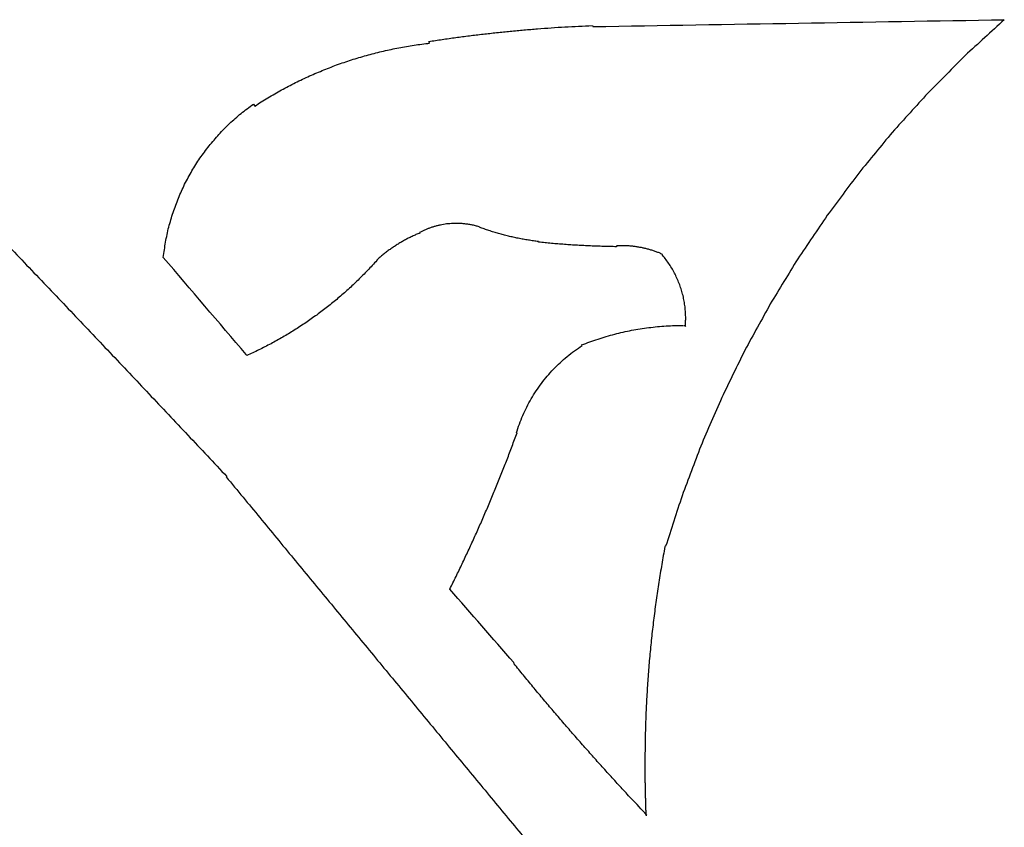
# Model space of a CAD drawing. Header units: inches. Extents: x 0 to 34, y 0 to 22.
# Tile 80 of 89: x 24.7226 to 24.8024, y 16.0562 to 16.1217. Entities that reach past the tile are written whole.
import ezdxf

# ---------------------------------------------------------------- set-up
doc = ezdxf.new("R2010")
doc.units = ezdxf.units.IN
doc.header["$LTSCALE"] = 1.87
doc.header["$MEASUREMENT"] = 0
doc.layers.add('03___PRT_ALL_CURVES', color=7, linetype='CONTINUOUS')

msp = doc.modelspace()

# ---------------------------------------------------------------- linework, layer by layer
at = {"layer": '03___PRT_ALL_CURVES', "color": 40, "linetype": 'CONTINUOUS'}
for points in [[(24.769076, 16.121106, 0.5305), (24.780189, 16.121291, 0.5305), (24.791302, 16.121476, 0.5305), (24.802416, 16.121661, 0.5305)], [(24.802416, 16.121661, 0.5305), (24.801356, 16.120693, 0.5305), (24.800296, 16.119724, 0.5305), (24.799236, 16.118755, 0.5305)], [(24.762366, 16.120731, 0.5305), (24.762736, 16.120766, 0.5305), (24.763106, 16.1208, 0.5305), (24.763476, 16.120834, 0.5305)], [(24.763476, 16.120834, 0.5305), (24.763846, 16.120865, 0.5305), (24.764216, 16.120896, 0.5305), (24.764586, 16.120926, 0.5305)], [(24.764586, 16.120926, 0.5305), (24.764952, 16.120953, 0.5305), (24.765319, 16.12098, 0.5305), (24.765686, 16.121007, 0.5305)], [(24.765686, 16.121007, 0.5305), (24.766056, 16.121031, 0.5305), (24.766426, 16.121055, 0.5305), (24.766796, 16.121078, 0.5305)], [(24.766796, 16.121078, 0.5305), (24.767166, 16.121098, 0.5305), (24.767536, 16.121118, 0.5305), (24.767906, 16.121138, 0.5305)], [(24.767906, 16.121138, 0.5305), (24.768279, 16.121155, 0.5305), (24.768652, 16.121172, 0.5305), (24.769026, 16.121188, 0.5305)], [(24.769026, 16.121188, 0.5305), (24.769042, 16.121161, 0.5305), (24.769059, 16.121134, 0.5305), (24.769076, 16.121106, 0.5305)], [(24.755756, 16.119899, 0.5305), (24.756122, 16.119954, 0.5305), (24.756489, 16.120009, 0.5305), (24.756856, 16.120063, 0.5305)], [(24.756856, 16.120063, 0.5305), (24.757222, 16.120115, 0.5305), (24.757589, 16.120166, 0.5305), (24.757956, 16.120217, 0.5305)], [(24.757956, 16.120217, 0.5305), (24.758322, 16.120265, 0.5305), (24.758689, 16.120313, 0.5305), (24.759056, 16.120361, 0.5305)], [(24.759056, 16.120361, 0.5305), (24.759426, 16.120406, 0.5305), (24.759796, 16.120451, 0.5305), (24.760166, 16.120495, 0.5305)], [(24.760166, 16.120495, 0.5305), (24.760532, 16.120536, 0.5305), (24.760899, 16.120577, 0.5305), (24.761266, 16.120618, 0.5305)], [(24.761266, 16.120618, 0.5305), (24.761632, 16.120656, 0.5305), (24.761999, 16.120694, 0.5305), (24.762366, 16.120731, 0.5305)], [(24.752096, 16.119124, 0.5305), (24.752509, 16.119212, 0.5305), (24.752922, 16.119299, 0.5305), (24.753336, 16.119386, 0.5305)], [(24.753336, 16.119386, 0.5305), (24.753749, 16.119457, 0.5305), (24.754162, 16.119528, 0.5305), (24.754576, 16.119599, 0.5305)], [(24.754576, 16.119599, 0.5305), (24.754996, 16.119654, 0.5305), (24.755416, 16.119709, 0.5305), (24.755836, 16.119763, 0.5305)], [(24.755836, 16.119763, 0.5305), (24.755809, 16.119809, 0.5305), (24.755782, 16.119854, 0.5305), (24.755756, 16.119899, 0.5305)], [(24.748446, 16.118052, 0.5305), (24.748846, 16.118187, 0.5305), (24.749246, 16.118322, 0.5305), (24.749646, 16.118457, 0.5305)], [(24.749646, 16.118457, 0.5305), (24.750052, 16.118576, 0.5305), (24.750459, 16.118695, 0.5305), (24.750866, 16.118814, 0.5305)], [(24.750866, 16.118814, 0.5305), (24.751276, 16.118918, 0.5305), (24.751686, 16.119021, 0.5305), (24.752096, 16.119124, 0.5305)], [(24.799236, 16.118755, 0.5305), (24.798229, 16.117741, 0.5305), (24.797222, 16.116726, 0.5305), (24.796216, 16.115711, 0.5305)], [(24.747266, 16.117601, 0.5305), (24.747659, 16.117752, 0.5305), (24.748052, 16.117902, 0.5305), (24.748446, 16.118052, 0.5305)], [(24.744956, 16.11656, 0.5305), (24.745339, 16.116741, 0.5305), (24.745722, 16.116922, 0.5305), (24.746106, 16.117103, 0.5305)], [(24.746106, 16.117103, 0.5305), (24.746492, 16.117269, 0.5305), (24.746879, 16.117435, 0.5305), (24.747266, 16.117601, 0.5305)], [(24.743826, 16.115972, 0.5305), (24.744202, 16.116168, 0.5305), (24.744579, 16.116364, 0.5305), (24.744956, 16.11656, 0.5305)], [(24.741656, 16.114663, 0.5305), (24.742012, 16.114889, 0.5305), (24.742369, 16.115114, 0.5305), (24.742726, 16.115339, 0.5305)], [(24.742726, 16.115339, 0.5305), (24.743092, 16.11555, 0.5305), (24.743459, 16.115761, 0.5305), (24.743826, 16.115972, 0.5305)], [(24.796216, 16.115711, 0.5305), (24.795256, 16.114653, 0.5305), (24.794296, 16.113594, 0.5305), (24.793336, 16.112535, 0.5305)], [(24.740546, 16.114071, 0.5305), (24.740879, 16.114323, 0.5305), (24.741212, 16.114575, 0.5305), (24.741546, 16.114826, 0.5305)], [(24.741546, 16.114826, 0.5305), (24.741582, 16.114772, 0.5305), (24.741619, 16.114718, 0.5305), (24.741656, 16.114663, 0.5305)], [(24.739616, 16.113251, 0.5305), (24.739926, 16.113525, 0.5305), (24.740236, 16.113798, 0.5305), (24.740546, 16.114071, 0.5305)], [(24.738756, 16.11237, 0.5305), (24.739042, 16.112664, 0.5305), (24.739329, 16.112958, 0.5305), (24.739616, 16.113251, 0.5305)], [(24.737956, 16.111434, 0.5305), (24.738222, 16.111746, 0.5305), (24.738489, 16.112058, 0.5305), (24.738756, 16.11237, 0.5305)], [(24.793336, 16.112535, 0.5305), (24.792429, 16.111435, 0.5305), (24.791522, 16.110334, 0.5305), (24.790616, 16.109233, 0.5305)], [(24.737216, 16.110445, 0.5305), (24.737462, 16.110775, 0.5305), (24.737709, 16.111105, 0.5305), (24.737956, 16.111434, 0.5305)], [(24.736566, 16.109408, 0.5305), (24.736782, 16.109754, 0.5305), (24.736999, 16.1101, 0.5305), (24.737216, 16.110445, 0.5305)], [(24.735976, 16.108327, 0.5305), (24.736172, 16.108688, 0.5305), (24.736369, 16.109048, 0.5305), (24.736566, 16.109408, 0.5305)], [(24.790616, 16.109233, 0.5305), (24.789766, 16.108093, 0.5305), (24.788916, 16.106952, 0.5305), (24.788066, 16.105811, 0.5305)], [(24.735466, 16.107205, 0.5305), (24.735636, 16.107579, 0.5305), (24.735806, 16.107953, 0.5305), (24.735976, 16.108327, 0.5305)], [(24.735036, 16.106048, 0.5305), (24.735179, 16.106434, 0.5305), (24.735322, 16.10682, 0.5305), (24.735466, 16.107205, 0.5305)], [(24.734686, 16.104859, 0.5305), (24.734802, 16.105256, 0.5305), (24.734919, 16.105652, 0.5305), (24.735036, 16.106048, 0.5305)], [(24.788066, 16.105811, 0.5305), (24.787266, 16.104632, 0.5305), (24.786466, 16.103453, 0.5305), (24.785666, 16.102274, 0.5305)], [(24.756206, 16.104898, 0.5305), (24.756122, 16.104872, 0.5305), (24.756039, 16.104846, 0.5305), (24.755956, 16.10482, 0.5305)], [(24.756456, 16.104965, 0.5305), (24.756372, 16.104943, 0.5305), (24.756289, 16.104921, 0.5305), (24.756206, 16.104898, 0.5305)], [(24.756706, 16.105023, 0.5305), (24.756622, 16.105004, 0.5305), (24.756539, 16.104985, 0.5305), (24.756456, 16.104965, 0.5305)], [(24.756956, 16.105071, 0.5305), (24.756872, 16.105055, 0.5305), (24.756789, 16.105039, 0.5305), (24.756706, 16.105023, 0.5305)], [(24.757206, 16.105108, 0.5305), (24.757122, 16.105096, 0.5305), (24.757039, 16.105084, 0.5305), (24.756956, 16.105071, 0.5305)], [(24.757466, 16.105134, 0.5305), (24.757379, 16.105126, 0.5305), (24.757292, 16.105117, 0.5305), (24.757206, 16.105108, 0.5305)], [(24.757726, 16.10515, 0.5305), (24.757639, 16.105145, 0.5305), (24.757552, 16.10514, 0.5305), (24.757466, 16.105134, 0.5305)], [(24.757986, 16.105156, 0.5305), (24.757899, 16.105154, 0.5305), (24.757812, 16.105152, 0.5305), (24.757726, 16.10515, 0.5305)], [(24.758146, 16.105154, 0.5305), (24.758092, 16.105155, 0.5305), (24.758039, 16.105156, 0.5305), (24.757986, 16.105156, 0.5305)], [(24.758306, 16.105148, 0.5305), (24.758252, 16.10515, 0.5305), (24.758199, 16.105152, 0.5305), (24.758146, 16.105154, 0.5305)], [(24.758466, 16.105138, 0.5305), (24.758412, 16.105142, 0.5305), (24.758359, 16.105145, 0.5305), (24.758306, 16.105148, 0.5305)], [(24.758616, 16.105124, 0.5305), (24.758566, 16.105129, 0.5305), (24.758516, 16.105134, 0.5305), (24.758466, 16.105138, 0.5305)], [(24.758776, 16.105107, 0.5305), (24.758722, 16.105113, 0.5305), (24.758669, 16.105119, 0.5305), (24.758616, 16.105124, 0.5305)], [(24.758926, 16.105086, 0.5305), (24.758876, 16.105093, 0.5305), (24.758826, 16.1051, 0.5305), (24.758776, 16.105107, 0.5305)], [(24.759086, 16.105061, 0.5305), (24.759032, 16.10507, 0.5305), (24.758979, 16.105078, 0.5305), (24.758926, 16.105086, 0.5305)], [(24.759236, 16.105032, 0.5305), (24.759186, 16.105042, 0.5305), (24.759136, 16.105052, 0.5305), (24.759086, 16.105061, 0.5305)], [(24.759386, 16.105, 0.5305), (24.759336, 16.105011, 0.5305), (24.759286, 16.105022, 0.5305), (24.759236, 16.105032, 0.5305)], [(24.759546, 16.104965, 0.5305), (24.759492, 16.104977, 0.5305), (24.759439, 16.104989, 0.5305), (24.759386, 16.105, 0.5305)], [(24.759696, 16.104926, 0.5305), (24.759646, 16.104939, 0.5305), (24.759596, 16.104952, 0.5305), (24.759546, 16.104965, 0.5305)], [(24.759856, 16.104883, 0.5305), (24.759802, 16.104898, 0.5305), (24.759749, 16.104912, 0.5305), (24.759696, 16.104926, 0.5305)], [(24.759876, 16.104843, 0.5305), (24.759869, 16.104857, 0.5305), (24.759862, 16.10487, 0.5305), (24.759856, 16.104883, 0.5305)], [(24.734426, 16.103642, 0.5305), (24.734512, 16.104048, 0.5305), (24.734599, 16.104454, 0.5305), (24.734686, 16.104859, 0.5305)], [(24.754416, 16.1041, 0.5305), (24.754309, 16.104049, 0.5305), (24.754202, 16.103998, 0.5305), (24.754096, 16.103947, 0.5305)], [(24.754726, 16.104245, 0.5305), (24.754622, 16.104197, 0.5305), (24.754519, 16.104149, 0.5305), (24.754416, 16.1041, 0.5305)], [(24.755056, 16.104382, 0.5305), (24.754946, 16.104337, 0.5305), (24.754836, 16.104291, 0.5305), (24.754726, 16.104245, 0.5305)], [(24.755256, 16.104527, 0.5305), (24.755179, 16.104488, 0.5305), (24.755102, 16.104449, 0.5305), (24.755026, 16.10441, 0.5305)], [(24.755026, 16.10441, 0.5305), (24.755036, 16.104401, 0.5305), (24.755046, 16.104392, 0.5305), (24.755056, 16.104382, 0.5305)], [(24.755486, 16.104634, 0.5305), (24.755409, 16.104599, 0.5305), (24.755332, 16.104563, 0.5305), (24.755256, 16.104527, 0.5305)], [(24.755716, 16.104732, 0.5305), (24.755639, 16.1047, 0.5305), (24.755562, 16.104667, 0.5305), (24.755486, 16.104634, 0.5305)], [(24.755956, 16.10482, 0.5305), (24.755876, 16.104791, 0.5305), (24.755796, 16.104762, 0.5305), (24.755716, 16.104732, 0.5305)], [(24.760266, 16.104704, 0.5305), (24.760136, 16.104751, 0.5305), (24.760006, 16.104797, 0.5305), (24.759876, 16.104843, 0.5305)], [(24.760646, 16.104573, 0.5305), (24.760519, 16.104617, 0.5305), (24.760392, 16.104661, 0.5305), (24.760266, 16.104704, 0.5305)], [(24.761036, 16.104449, 0.5305), (24.760906, 16.104491, 0.5305), (24.760776, 16.104532, 0.5305), (24.760646, 16.104573, 0.5305)], [(24.761426, 16.104333, 0.5305), (24.761296, 16.104372, 0.5305), (24.761166, 16.104411, 0.5305), (24.761036, 16.104449, 0.5305)], [(24.761816, 16.104225, 0.5305), (24.761686, 16.104261, 0.5305), (24.761556, 16.104297, 0.5305), (24.761426, 16.104333, 0.5305)], [(24.762216, 16.104125, 0.5305), (24.762082, 16.104159, 0.5305), (24.761949, 16.104192, 0.5305), (24.761816, 16.104225, 0.5305)], [(24.762616, 16.104032, 0.5305), (24.762482, 16.104063, 0.5305), (24.762349, 16.104094, 0.5305), (24.762216, 16.104125, 0.5305)], [(24.734246, 16.102401, 0.5305), (24.734306, 16.102815, 0.5305), (24.734366, 16.103229, 0.5305), (24.734426, 16.103642, 0.5305)], [(24.753196, 16.103436, 0.5305), (24.753102, 16.103374, 0.5305), (24.753009, 16.103312, 0.5305), (24.752916, 16.103249, 0.5305)], [(24.753496, 16.103615, 0.5305), (24.753396, 16.103556, 0.5305), (24.753296, 16.103496, 0.5305), (24.753196, 16.103436, 0.5305)], [(24.753796, 16.103785, 0.5305), (24.753696, 16.103729, 0.5305), (24.753596, 16.103672, 0.5305), (24.753496, 16.103615, 0.5305)], [(24.754096, 16.103947, 0.5305), (24.753996, 16.103893, 0.5305), (24.753896, 16.103839, 0.5305), (24.753796, 16.103785, 0.5305)], [(24.763016, 16.103947, 0.5305), (24.762882, 16.103976, 0.5305), (24.762749, 16.104004, 0.5305), (24.762616, 16.104032, 0.5305)], [(24.763426, 16.103871, 0.5305), (24.763289, 16.103897, 0.5305), (24.763152, 16.103922, 0.5305), (24.763016, 16.103947, 0.5305)], [(24.763836, 16.103802, 0.5305), (24.763699, 16.103825, 0.5305), (24.763562, 16.103848, 0.5305), (24.763426, 16.103871, 0.5305)], [(24.764246, 16.103742, 0.5305), (24.764109, 16.103762, 0.5305), (24.763972, 16.103782, 0.5305), (24.763836, 16.103802, 0.5305)], [(24.764656, 16.10369, 0.5305), (24.764519, 16.103708, 0.5305), (24.764382, 16.103725, 0.5305), (24.764246, 16.103742, 0.5305)], [(24.764656, 16.103636, 0.5305), (24.764656, 16.103654, 0.5305), (24.764656, 16.103672, 0.5305), (24.764656, 16.10369, 0.5305)], [(24.765186, 16.103584, 0.5305), (24.765009, 16.103602, 0.5305), (24.764832, 16.103619, 0.5305), (24.764656, 16.103636, 0.5305)], [(24.765706, 16.103536, 0.5305), (24.765532, 16.103552, 0.5305), (24.765359, 16.103568, 0.5305), (24.765186, 16.103584, 0.5305)], [(24.766236, 16.103491, 0.5305), (24.766059, 16.103506, 0.5305), (24.765882, 16.103521, 0.5305), (24.765706, 16.103536, 0.5305)], [(24.766766, 16.103451, 0.5305), (24.766589, 16.103465, 0.5305), (24.766412, 16.103478, 0.5305), (24.766236, 16.103491, 0.5305)], [(24.767286, 16.103414, 0.5305), (24.767112, 16.103427, 0.5305), (24.766939, 16.103439, 0.5305), (24.766766, 16.103451, 0.5305)], [(24.767816, 16.103382, 0.5305), (24.767639, 16.103393, 0.5305), (24.767462, 16.103404, 0.5305), (24.767286, 16.103414, 0.5305)], [(24.768336, 16.103353, 0.5305), (24.768162, 16.103363, 0.5305), (24.767989, 16.103373, 0.5305), (24.767816, 16.103382, 0.5305)], [(24.768866, 16.103329, 0.5305), (24.768689, 16.103337, 0.5305), (24.768512, 16.103345, 0.5305), (24.768336, 16.103353, 0.5305)], [(24.769396, 16.103308, 0.5305), (24.769219, 16.103315, 0.5305), (24.769042, 16.103322, 0.5305), (24.768866, 16.103329, 0.5305)], [(24.769916, 16.103291, 0.5305), (24.769742, 16.103297, 0.5305), (24.769569, 16.103303, 0.5305), (24.769396, 16.103308, 0.5305)], [(24.770446, 16.103278, 0.5305), (24.770269, 16.103283, 0.5305), (24.770092, 16.103287, 0.5305), (24.769916, 16.103291, 0.5305)], [(24.770976, 16.103269, 0.5305), (24.770799, 16.103272, 0.5305), (24.770622, 16.103275, 0.5305), (24.770446, 16.103278, 0.5305)], [(24.771006, 16.103351, 0.5305), (24.770996, 16.103324, 0.5305), (24.770986, 16.103297, 0.5305), (24.770976, 16.103269, 0.5305)], [(24.771026, 16.103351, 0.5305), (24.771019, 16.103351, 0.5305), (24.771012, 16.103351, 0.5305), (24.771006, 16.103351, 0.5305)], [(24.771056, 16.103351, 0.5305), (24.771046, 16.103351, 0.5305), (24.771036, 16.103351, 0.5305), (24.771026, 16.103351, 0.5305)], [(24.771086, 16.103351, 0.5305), (24.771076, 16.103351, 0.5305), (24.771066, 16.103351, 0.5305), (24.771056, 16.103351, 0.5305)], [(24.771116, 16.103351, 0.5305), (24.771106, 16.103351, 0.5305), (24.771096, 16.103351, 0.5305), (24.771086, 16.103351, 0.5305)], [(24.771146, 16.103351, 0.5305), (24.771136, 16.103351, 0.5305), (24.771126, 16.103351, 0.5305), (24.771116, 16.103351, 0.5305)], [(24.771176, 16.103351, 0.5305), (24.771166, 16.103351, 0.5305), (24.771156, 16.103351, 0.5305), (24.771146, 16.103351, 0.5305)], [(24.771206, 16.103351, 0.5305), (24.771196, 16.103351, 0.5305), (24.771186, 16.103351, 0.5305), (24.771176, 16.103351, 0.5305)], [(24.771236, 16.103351, 0.5305), (24.771226, 16.103351, 0.5305), (24.771216, 16.103351, 0.5305), (24.771206, 16.103351, 0.5305)], [(24.771266, 16.103351, 0.5305), (24.771256, 16.103351, 0.5305), (24.771246, 16.103351, 0.5305), (24.771236, 16.103351, 0.5305)], [(24.771296, 16.103351, 0.5305), (24.771286, 16.103351, 0.5305), (24.771276, 16.103351, 0.5305), (24.771266, 16.103351, 0.5305)], [(24.771326, 16.103351, 0.5305), (24.771316, 16.103351, 0.5305), (24.771306, 16.103351, 0.5305), (24.771296, 16.103351, 0.5305)], [(24.771356, 16.103351, 0.5305), (24.771346, 16.103351, 0.5305), (24.771336, 16.103351, 0.5305), (24.771326, 16.103351, 0.5305)], [(24.771646, 16.103347, 0.5305), (24.771549, 16.103349, 0.5305), (24.771452, 16.10335, 0.5305), (24.771356, 16.103351, 0.5305)], [(24.771936, 16.103332, 0.5305), (24.771839, 16.103337, 0.5305), (24.771742, 16.103342, 0.5305), (24.771646, 16.103347, 0.5305)], [(24.772226, 16.103308, 0.5305), (24.772129, 16.103316, 0.5305), (24.772032, 16.103324, 0.5305), (24.771936, 16.103332, 0.5305)], [(24.772506, 16.103274, 0.5305), (24.772412, 16.103286, 0.5305), (24.772319, 16.103297, 0.5305), (24.772226, 16.103308, 0.5305)], [(24.772796, 16.10323, 0.5305), (24.772699, 16.103245, 0.5305), (24.772602, 16.10326, 0.5305), (24.772506, 16.103274, 0.5305)], [(24.721976, 16.103032, 0.5305), (24.722506, 16.102478, 0.5305), (24.723036, 16.101923, 0.5305), (24.723566, 16.101368, 0.5305)], [(24.752076, 16.102636, 0.5305), (24.751989, 16.102563, 0.5305), (24.751902, 16.102489, 0.5305), (24.751816, 16.102415, 0.5305)], [(24.752346, 16.102849, 0.5305), (24.752256, 16.102778, 0.5305), (24.752166, 16.102707, 0.5305), (24.752076, 16.102636, 0.5305)], [(24.752626, 16.103053, 0.5305), (24.752532, 16.102985, 0.5305), (24.752439, 16.102917, 0.5305), (24.752346, 16.102849, 0.5305)], [(24.752916, 16.103249, 0.5305), (24.752819, 16.103184, 0.5305), (24.752722, 16.103119, 0.5305), (24.752626, 16.103053, 0.5305)], [(24.773076, 16.103177, 0.5305), (24.772982, 16.103195, 0.5305), (24.772889, 16.103213, 0.5305), (24.772796, 16.10323, 0.5305)], [(24.773356, 16.103113, 0.5305), (24.773262, 16.103135, 0.5305), (24.773169, 16.103156, 0.5305), (24.773076, 16.103177, 0.5305)], [(24.773636, 16.10304, 0.5305), (24.773542, 16.103065, 0.5305), (24.773449, 16.103089, 0.5305), (24.773356, 16.103113, 0.5305)], [(24.773916, 16.102956, 0.5305), (24.773822, 16.102984, 0.5305), (24.773729, 16.103012, 0.5305), (24.773636, 16.10304, 0.5305)], [(24.774186, 16.102863, 0.5305), (24.774096, 16.102894, 0.5305), (24.774006, 16.102925, 0.5305), (24.773916, 16.102956, 0.5305)], [(24.774456, 16.10276, 0.5305), (24.774366, 16.102795, 0.5305), (24.774276, 16.102829, 0.5305), (24.774186, 16.102863, 0.5305)], [(24.774716, 16.102646, 0.5305), (24.774629, 16.102684, 0.5305), (24.774542, 16.102722, 0.5305), (24.774456, 16.10276, 0.5305)], [(24.774716, 16.102578, 0.5305), (24.774716, 16.102601, 0.5305), (24.774716, 16.102624, 0.5305), (24.774716, 16.102646, 0.5305)], [(24.775006, 16.102214, 0.5305), (24.774909, 16.102336, 0.5305), (24.774812, 16.102457, 0.5305), (24.774716, 16.102578, 0.5305)], [(24.740976, 16.094521, 0.5305), (24.738732, 16.097148, 0.5305), (24.736489, 16.099775, 0.5305), (24.734246, 16.102401, 0.5305)], [(24.751556, 16.102157, 0.5305), (24.751306, 16.101887, 0.5305), (24.751056, 16.101617, 0.5305), (24.750806, 16.101347, 0.5305)], [(24.751816, 16.102415, 0.5305), (24.751729, 16.102339, 0.5305), (24.751642, 16.102262, 0.5305), (24.751556, 16.102185, 0.5305)], [(24.751556, 16.102185, 0.5305), (24.751556, 16.102176, 0.5305), (24.751556, 16.102167, 0.5305), (24.751556, 16.102157, 0.5305)], [(24.775276, 16.101835, 0.5305), (24.775186, 16.101962, 0.5305), (24.775096, 16.102088, 0.5305), (24.775006, 16.102214, 0.5305)], [(24.775516, 16.101441, 0.5305), (24.775436, 16.101573, 0.5305), (24.775356, 16.101704, 0.5305), (24.775276, 16.101835, 0.5305)], [(24.785666, 16.102274, 0.5305), (24.784926, 16.10106, 0.5305), (24.784186, 16.099845, 0.5305), (24.783446, 16.09863, 0.5305)], [(24.723566, 16.101368, 0.5305), (24.724096, 16.100813, 0.5305), (24.724626, 16.100258, 0.5305), (24.725156, 16.099703, 0.5305)], [(24.750806, 16.101347, 0.5305), (24.750549, 16.101087, 0.5305), (24.750292, 16.100826, 0.5305), (24.750036, 16.100565, 0.5305)], [(24.775736, 16.101035, 0.5305), (24.775662, 16.101171, 0.5305), (24.775589, 16.101306, 0.5305), (24.775516, 16.101441, 0.5305)], [(24.775926, 16.100618, 0.5305), (24.775862, 16.100757, 0.5305), (24.775799, 16.100896, 0.5305), (24.775736, 16.101035, 0.5305)], [(24.750036, 16.100565, 0.5305), (24.749769, 16.100315, 0.5305), (24.749502, 16.100064, 0.5305), (24.749236, 16.099813, 0.5305)], [(24.776106, 16.100189, 0.5305), (24.776046, 16.100332, 0.5305), (24.775986, 16.100475, 0.5305), (24.775926, 16.100618, 0.5305)], [(24.776246, 16.099752, 0.5305), (24.776199, 16.099898, 0.5305), (24.776152, 16.100044, 0.5305), (24.776106, 16.100189, 0.5305)], [(24.725156, 16.099703, 0.5305), (24.725686, 16.099147, 0.5305), (24.726216, 16.098591, 0.5305), (24.726746, 16.098035, 0.5305)], [(24.749236, 16.099813, 0.5305), (24.748959, 16.099572, 0.5305), (24.748682, 16.099331, 0.5305), (24.748406, 16.099089, 0.5305)], [(24.776376, 16.099306, 0.5305), (24.776332, 16.099455, 0.5305), (24.776289, 16.099604, 0.5305), (24.776246, 16.099752, 0.5305)], [(24.776466, 16.098853, 0.5305), (24.776436, 16.099004, 0.5305), (24.776406, 16.099155, 0.5305), (24.776376, 16.099306, 0.5305)], [(24.748406, 16.099089, 0.5305), (24.748122, 16.098858, 0.5305), (24.747839, 16.098627, 0.5305), (24.747556, 16.098396, 0.5305)], [(24.776536, 16.098395, 0.5305), (24.776512, 16.098548, 0.5305), (24.776489, 16.098701, 0.5305), (24.776466, 16.098853, 0.5305)], [(24.783446, 16.09863, 0.5305), (24.782759, 16.097381, 0.5305), (24.782072, 16.096132, 0.5305), (24.781386, 16.094883, 0.5305)], [(24.726746, 16.098035, 0.5305), (24.727272, 16.097479, 0.5305), (24.727799, 16.096923, 0.5305), (24.728326, 16.096367, 0.5305)], [(24.746686, 16.097734, 0.5305), (24.746386, 16.097524, 0.5305), (24.746086, 16.097314, 0.5305), (24.745786, 16.097103, 0.5305)], [(24.747556, 16.098396, 0.5305), (24.747266, 16.098176, 0.5305), (24.746976, 16.097955, 0.5305), (24.746686, 16.097734, 0.5305)], [(24.776576, 16.097932, 0.5305), (24.776562, 16.098087, 0.5305), (24.776549, 16.098241, 0.5305), (24.776536, 16.098395, 0.5305)], [(24.776596, 16.097465, 0.5305), (24.776589, 16.097621, 0.5305), (24.776582, 16.097777, 0.5305), (24.776576, 16.097932, 0.5305)], [(24.745786, 16.097103, 0.5305), (24.745479, 16.096904, 0.5305), (24.745172, 16.096704, 0.5305), (24.744866, 16.096504, 0.5305)], [(24.774996, 16.09685, 0.5305), (24.775229, 16.096861, 0.5305), (24.775462, 16.096872, 0.5305), (24.775696, 16.096883, 0.5305)], [(24.775696, 16.096883, 0.5305), (24.775932, 16.096887, 0.5305), (24.776169, 16.096891, 0.5305), (24.776406, 16.096894, 0.5305)], [(24.776466, 16.096894, 0.5305), (24.776472, 16.096894, 0.5305), (24.776479, 16.096894, 0.5305), (24.776486, 16.096894, 0.5305)], [(24.776506, 16.096894, 0.5305), (24.776512, 16.096894, 0.5305), (24.776519, 16.096894, 0.5305), (24.776526, 16.096894, 0.5305)], [(24.776536, 16.096894, 0.5305), (24.776546, 16.096868, 0.5305), (24.776556, 16.096841, 0.5305), (24.776566, 16.096814, 0.5305)], [(24.776566, 16.096871, 0.5305), (24.776569, 16.09689, 0.5305), (24.776572, 16.096909, 0.5305), (24.776576, 16.096927, 0.5305)], [(24.776576, 16.096982, 0.5305), (24.776579, 16.097001, 0.5305), (24.776582, 16.097019, 0.5305), (24.776586, 16.097037, 0.5305)], [(24.776576, 16.096927, 0.5305), (24.776576, 16.096946, 0.5305), (24.776576, 16.096964, 0.5305), (24.776576, 16.096982, 0.5305)], [(24.776586, 16.097304, 0.5305), (24.776589, 16.097322, 0.5305), (24.776592, 16.09734, 0.5305), (24.776596, 16.097357, 0.5305)], [(24.776586, 16.097251, 0.5305), (24.776586, 16.097269, 0.5305), (24.776586, 16.097287, 0.5305), (24.776586, 16.097304, 0.5305)], [(24.776586, 16.097198, 0.5305), (24.776586, 16.097216, 0.5305), (24.776586, 16.097234, 0.5305), (24.776586, 16.097251, 0.5305)], [(24.776586, 16.097144, 0.5305), (24.776586, 16.097162, 0.5305), (24.776586, 16.09718, 0.5305), (24.776586, 16.097198, 0.5305)], [(24.776586, 16.097091, 0.5305), (24.776586, 16.097109, 0.5305), (24.776586, 16.097127, 0.5305), (24.776586, 16.097144, 0.5305)], [(24.776586, 16.097037, 0.5305), (24.776586, 16.097055, 0.5305), (24.776586, 16.097073, 0.5305), (24.776586, 16.097091, 0.5305)], [(24.776596, 16.097411, 0.5305), (24.776596, 16.097429, 0.5305), (24.776596, 16.097447, 0.5305), (24.776596, 16.097465, 0.5305)], [(24.776596, 16.097357, 0.5305), (24.776596, 16.097375, 0.5305), (24.776596, 16.097393, 0.5305), (24.776596, 16.097411, 0.5305)], [(24.728326, 16.096367, 0.5305), (24.728856, 16.09581, 0.5305), (24.729386, 16.095253, 0.5305), (24.729916, 16.094696, 0.5305)], [(24.744866, 16.096504, 0.5305), (24.744556, 16.096316, 0.5305), (24.744246, 16.096127, 0.5305), (24.743936, 16.095938, 0.5305)], [(24.770156, 16.095997, 0.5305), (24.770382, 16.09606, 0.5305), (24.770609, 16.096122, 0.5305), (24.770836, 16.096184, 0.5305)], [(24.770836, 16.096184, 0.5305), (24.771062, 16.096239, 0.5305), (24.771289, 16.096294, 0.5305), (24.771516, 16.096349, 0.5305)], [(24.771516, 16.096349, 0.5305), (24.771746, 16.096397, 0.5305), (24.771976, 16.096445, 0.5305), (24.772206, 16.096493, 0.5305)], [(24.772206, 16.096493, 0.5305), (24.772436, 16.096534, 0.5305), (24.772666, 16.096575, 0.5305), (24.772896, 16.096615, 0.5305)], [(24.772896, 16.096615, 0.5305), (24.773129, 16.096649, 0.5305), (24.773362, 16.096682, 0.5305), (24.773596, 16.096715, 0.5305)], [(24.773596, 16.096715, 0.5305), (24.773829, 16.096742, 0.5305), (24.774062, 16.096768, 0.5305), (24.774296, 16.096794, 0.5305)], [(24.774296, 16.096794, 0.5305), (24.774529, 16.096813, 0.5305), (24.774762, 16.096832, 0.5305), (24.774996, 16.09685, 0.5305)], [(24.776566, 16.096814, 0.5305), (24.776566, 16.096833, 0.5305), (24.776566, 16.096852, 0.5305), (24.776566, 16.096871, 0.5305)], [(24.742976, 16.095405, 0.5305), (24.742649, 16.095239, 0.5305), (24.742322, 16.095072, 0.5305), (24.741996, 16.094905, 0.5305)], [(24.743936, 16.095938, 0.5305), (24.743616, 16.095761, 0.5305), (24.743296, 16.095583, 0.5305), (24.742976, 16.095405, 0.5305)], [(24.768156, 16.095308, 0.5305), (24.768376, 16.095392, 0.5305), (24.768596, 16.095476, 0.5305), (24.768816, 16.095559, 0.5305)], [(24.768206, 16.095268, 0.5305), (24.768189, 16.095282, 0.5305), (24.768172, 16.095295, 0.5305), (24.768156, 16.095308, 0.5305)], [(24.768816, 16.095559, 0.5305), (24.769039, 16.095636, 0.5305), (24.769262, 16.095713, 0.5305), (24.769486, 16.095789, 0.5305)], [(24.769486, 16.095789, 0.5305), (24.769709, 16.095859, 0.5305), (24.769932, 16.095928, 0.5305), (24.770156, 16.095997, 0.5305)], [(24.729916, 16.094696, 0.5305), (24.730442, 16.094139, 0.5305), (24.730969, 16.093582, 0.5305), (24.731496, 16.093025, 0.5305)], [(24.741006, 16.09444, 0.5305), (24.740996, 16.094467, 0.5305), (24.740986, 16.094494, 0.5305), (24.740976, 16.094521, 0.5305)], [(24.741996, 16.094905, 0.5305), (24.741666, 16.09475, 0.5305), (24.741336, 16.094595, 0.5305), (24.741006, 16.09444, 0.5305)], [(24.766976, 16.09437, 0.5305), (24.767176, 16.094526, 0.5305), (24.767376, 16.094681, 0.5305), (24.767576, 16.094836, 0.5305)], [(24.767576, 16.094836, 0.5305), (24.767786, 16.09498, 0.5305), (24.767996, 16.095124, 0.5305), (24.768206, 16.095268, 0.5305)], [(24.781386, 16.094883, 0.5305), (24.780759, 16.093602, 0.5305), (24.780132, 16.092321, 0.5305), (24.779506, 16.091039, 0.5305)], [(24.765866, 16.093341, 0.5305), (24.766046, 16.093518, 0.5305), (24.766226, 16.093695, 0.5305), (24.766406, 16.093871, 0.5305)], [(24.766406, 16.093871, 0.5305), (24.766596, 16.094038, 0.5305), (24.766786, 16.094204, 0.5305), (24.766976, 16.09437, 0.5305)], [(24.731496, 16.093025, 0.5305), (24.732022, 16.092468, 0.5305), (24.732549, 16.09191, 0.5305), (24.733076, 16.091352, 0.5305)], [(24.765366, 16.092781, 0.5305), (24.765532, 16.092968, 0.5305), (24.765699, 16.093155, 0.5305), (24.765866, 16.093341, 0.5305)], [(24.764466, 16.09158, 0.5305), (24.764609, 16.091785, 0.5305), (24.764752, 16.09199, 0.5305), (24.764896, 16.092194, 0.5305)], [(24.764896, 16.092194, 0.5305), (24.765052, 16.09239, 0.5305), (24.765209, 16.092586, 0.5305), (24.765366, 16.092781, 0.5305)], [(24.733076, 16.091352, 0.5305), (24.733602, 16.090794, 0.5305), (24.734129, 16.090236, 0.5305), (24.734656, 16.089677, 0.5305)], [(24.764066, 16.090941, 0.5305), (24.764199, 16.091154, 0.5305), (24.764332, 16.091367, 0.5305), (24.764466, 16.09158, 0.5305)], [(24.763706, 16.09028, 0.5305), (24.763826, 16.090501, 0.5305), (24.763946, 16.090721, 0.5305), (24.764066, 16.090941, 0.5305)], [(24.779506, 16.091039, 0.5305), (24.778939, 16.089728, 0.5305), (24.778372, 16.088417, 0.5305), (24.777806, 16.087106, 0.5305)], [(24.763386, 16.089597, 0.5305), (24.763492, 16.089825, 0.5305), (24.763599, 16.090053, 0.5305), (24.763706, 16.09028, 0.5305)], [(24.734656, 16.089677, 0.5305), (24.735182, 16.089119, 0.5305), (24.735709, 16.088561, 0.5305), (24.736236, 16.088002, 0.5305)], [(24.763106, 16.088894, 0.5305), (24.763199, 16.089129, 0.5305), (24.763292, 16.089363, 0.5305), (24.763386, 16.089597, 0.5305)], [(24.762516, 16.087111, 0.5305), (24.762649, 16.08747, 0.5305), (24.762782, 16.087829, 0.5305), (24.762916, 16.088188, 0.5305)], [(24.762866, 16.088174, 0.5305), (24.762946, 16.088414, 0.5305), (24.763026, 16.088654, 0.5305), (24.763106, 16.088894, 0.5305)], [(24.762916, 16.088188, 0.5305), (24.762899, 16.088184, 0.5305), (24.762882, 16.088179, 0.5305), (24.762866, 16.088174, 0.5305)], [(24.736236, 16.088002, 0.5305), (24.736762, 16.087443, 0.5305), (24.737289, 16.086884, 0.5305), (24.737816, 16.086325, 0.5305)], [(24.762116, 16.086037, 0.5305), (24.762249, 16.086395, 0.5305), (24.762382, 16.086753, 0.5305), (24.762516, 16.087111, 0.5305)], [(24.777806, 16.087106, 0.5305), (24.777302, 16.085767, 0.5305), (24.776799, 16.084428, 0.5305), (24.776296, 16.083088, 0.5305)], [(24.737816, 16.086325, 0.5305), (24.738342, 16.085766, 0.5305), (24.738869, 16.085207, 0.5305), (24.739396, 16.084647, 0.5305)], [(24.761696, 16.084966, 0.5305), (24.761836, 16.085323, 0.5305), (24.761976, 16.08568, 0.5305), (24.762116, 16.086037, 0.5305)], [(24.761266, 16.083899, 0.5305), (24.761409, 16.084255, 0.5305), (24.761552, 16.084611, 0.5305), (24.761696, 16.084966, 0.5305)], [(24.739396, 16.084647, 0.5305), (24.739379, 16.084639, 0.5305), (24.739362, 16.08463, 0.5305), (24.739346, 16.084621, 0.5305)], [(24.739346, 16.084621, 0.5305), (24.740256, 16.083519, 0.5305), (24.741166, 16.082417, 0.5305), (24.742076, 16.081315, 0.5305)], [(24.760826, 16.082836, 0.5305), (24.760972, 16.083191, 0.5305), (24.761119, 16.083545, 0.5305), (24.761266, 16.083899, 0.5305)], [(24.760376, 16.081777, 0.5305), (24.760526, 16.08213, 0.5305), (24.760676, 16.082483, 0.5305), (24.760826, 16.082836, 0.5305)], [(24.776296, 16.083088, 0.5305), (24.775852, 16.081723, 0.5305), (24.775409, 16.080358, 0.5305), (24.774966, 16.078992, 0.5305)], [(24.759916, 16.080722, 0.5305), (24.760069, 16.081074, 0.5305), (24.760222, 16.081426, 0.5305), (24.760376, 16.081777, 0.5305)], [(24.742076, 16.081315, 0.5305), (24.742982, 16.080214, 0.5305), (24.743889, 16.079112, 0.5305), (24.744796, 16.07801, 0.5305)], [(24.759446, 16.079672, 0.5305), (24.759602, 16.080022, 0.5305), (24.759759, 16.080372, 0.5305), (24.759916, 16.080722, 0.5305)], [(24.758966, 16.078626, 0.5305), (24.759126, 16.078975, 0.5305), (24.759286, 16.079324, 0.5305), (24.759446, 16.079672, 0.5305)], [(24.758476, 16.077585, 0.5305), (24.758639, 16.077932, 0.5305), (24.758802, 16.078279, 0.5305), (24.758966, 16.078626, 0.5305)], [(24.774906, 16.078964, 0.5305), (24.774819, 16.078484, 0.5305), (24.774732, 16.078004, 0.5305), (24.774646, 16.077524, 0.5305)], [(24.774966, 16.078992, 0.5305), (24.774946, 16.078983, 0.5305), (24.774926, 16.078974, 0.5305), (24.774906, 16.078964, 0.5305)], [(24.744796, 16.07801, 0.5305), (24.745706, 16.076909, 0.5305), (24.746616, 16.075807, 0.5305), (24.747526, 16.074705, 0.5305)], [(24.757976, 16.07655, 0.5305), (24.758142, 16.076895, 0.5305), (24.758309, 16.07724, 0.5305), (24.758476, 16.077585, 0.5305)], [(24.774646, 16.077524, 0.5305), (24.774569, 16.077043, 0.5305), (24.774492, 16.076562, 0.5305), (24.774416, 16.07608, 0.5305)], [(24.757466, 16.075519, 0.5305), (24.757636, 16.075863, 0.5305), (24.757806, 16.076207, 0.5305), (24.757976, 16.07655, 0.5305)], [(24.762646, 16.069565, 0.5305), (24.760919, 16.07155, 0.5305), (24.759192, 16.073535, 0.5305), (24.757466, 16.075519, 0.5305)], [(24.774416, 16.07608, 0.5305), (24.774342, 16.075598, 0.5305), (24.774269, 16.075116, 0.5305), (24.774196, 16.074633, 0.5305)], [(24.747526, 16.074705, 0.5305), (24.748436, 16.073604, 0.5305), (24.749346, 16.072502, 0.5305), (24.750256, 16.0714, 0.5305)], [(24.774196, 16.074633, 0.5305), (24.774132, 16.074149, 0.5305), (24.774069, 16.073665, 0.5305), (24.774006, 16.073181, 0.5305)], [(24.774006, 16.073181, 0.5305), (24.773949, 16.072697, 0.5305), (24.773892, 16.072212, 0.5305), (24.773836, 16.071727, 0.5305)], [(24.750256, 16.0714, 0.5305), (24.751166, 16.070299, 0.5305), (24.752076, 16.069198, 0.5305), (24.752986, 16.068097, 0.5305)], [(24.773836, 16.071727, 0.5305), (24.773786, 16.071242, 0.5305), (24.773736, 16.070756, 0.5305), (24.773686, 16.07027, 0.5305)], [(24.773686, 16.07027, 0.5305), (24.773646, 16.069784, 0.5305), (24.773606, 16.069298, 0.5305), (24.773566, 16.068811, 0.5305)], [(24.762676, 16.069483, 0.5305), (24.762666, 16.069511, 0.5305), (24.762656, 16.069538, 0.5305), (24.762646, 16.069565, 0.5305)], [(24.763436, 16.068547, 0.5305), (24.763182, 16.068859, 0.5305), (24.762929, 16.069171, 0.5305), (24.762676, 16.069483, 0.5305)], [(24.764206, 16.067615, 0.5305), (24.763949, 16.067926, 0.5305), (24.763692, 16.068237, 0.5305), (24.763436, 16.068547, 0.5305)], [(24.773566, 16.068811, 0.5305), (24.773532, 16.068324, 0.5305), (24.773499, 16.067837, 0.5305), (24.773466, 16.06735, 0.5305)], [(24.752986, 16.068097, 0.5305), (24.753896, 16.066996, 0.5305), (24.754806, 16.065895, 0.5305), (24.755716, 16.064794, 0.5305)], [(24.764976, 16.066688, 0.5305), (24.764719, 16.066997, 0.5305), (24.764462, 16.067306, 0.5305), (24.764206, 16.067615, 0.5305)], [(24.773466, 16.06735, 0.5305), (24.773439, 16.066863, 0.5305), (24.773412, 16.066376, 0.5305), (24.773386, 16.065888, 0.5305)], [(24.765756, 16.065767, 0.5305), (24.765496, 16.066074, 0.5305), (24.765236, 16.066381, 0.5305), (24.764976, 16.066688, 0.5305)], [(24.766546, 16.06485, 0.5305), (24.766282, 16.065156, 0.5305), (24.766019, 16.065462, 0.5305), (24.765756, 16.065767, 0.5305)], [(24.773386, 16.065888, 0.5305), (24.773366, 16.0654, 0.5305), (24.773346, 16.064912, 0.5305), (24.773326, 16.064424, 0.5305)], [(24.755716, 16.064794, 0.5305), (24.756626, 16.063693, 0.5305), (24.757536, 16.062592, 0.5305), (24.758446, 16.061491, 0.5305)], [(24.767326, 16.063938, 0.5305), (24.767066, 16.064242, 0.5305), (24.766806, 16.064546, 0.5305), (24.766546, 16.06485, 0.5305)], [(24.773326, 16.064424, 0.5305), (24.773316, 16.063936, 0.5305), (24.773306, 16.063448, 0.5305), (24.773296, 16.062959, 0.5305)], [(24.768126, 16.063031, 0.5305), (24.767859, 16.063334, 0.5305), (24.767592, 16.063636, 0.5305), (24.767326, 16.063938, 0.5305)], [(24.768926, 16.062128, 0.5305), (24.768659, 16.062429, 0.5305), (24.768392, 16.06273, 0.5305), (24.768126, 16.063031, 0.5305)], [(24.773296, 16.062959, 0.5305), (24.773292, 16.062471, 0.5305), (24.773289, 16.061983, 0.5305), (24.773286, 16.061494, 0.5305)], [(24.769726, 16.061231, 0.5305), (24.769459, 16.06153, 0.5305), (24.769192, 16.061829, 0.5305), (24.768926, 16.062128, 0.5305)], [(24.758446, 16.061491, 0.5305), (24.759356, 16.060391, 0.5305), (24.760266, 16.05929, 0.5305), (24.761176, 16.058189, 0.5305)], [(24.770536, 16.060338, 0.5305), (24.770266, 16.060636, 0.5305), (24.769996, 16.060934, 0.5305), (24.769726, 16.061231, 0.5305)], [(24.773286, 16.061494, 0.5305), (24.773286, 16.061376, 0.5305), (24.773286, 16.061258, 0.5305), (24.773286, 16.061139, 0.5305)], [(24.773286, 16.061139, 0.5305), (24.773286, 16.061021, 0.5305), (24.773286, 16.060902, 0.5305), (24.773286, 16.060783, 0.5305)], [(24.771346, 16.059449, 0.5305), (24.771076, 16.059746, 0.5305), (24.770806, 16.060042, 0.5305), (24.770536, 16.060338, 0.5305)], [(24.773286, 16.060783, 0.5305), (24.773286, 16.060665, 0.5305), (24.773286, 16.060546, 0.5305), (24.773286, 16.060427, 0.5305)], [(24.773286, 16.060427, 0.5305), (24.773286, 16.060309, 0.5305), (24.773286, 16.06019, 0.5305), (24.773286, 16.060071, 0.5305)], [(24.772166, 16.058565, 0.5305), (24.771892, 16.05886, 0.5305), (24.771619, 16.059155, 0.5305), (24.771346, 16.059449, 0.5305)], [(24.773286, 16.060071, 0.5305), (24.773289, 16.059952, 0.5305), (24.773292, 16.059833, 0.5305), (24.773296, 16.059714, 0.5305)], [(24.773296, 16.059714, 0.5305), (24.773299, 16.059596, 0.5305), (24.773302, 16.059477, 0.5305), (24.773306, 16.059358, 0.5305)], [(24.773306, 16.059358, 0.5305), (24.773306, 16.05924, 0.5305), (24.773306, 16.059121, 0.5305), (24.773306, 16.059002, 0.5305)], [(24.773306, 16.059002, 0.5305), (24.773309, 16.058884, 0.5305), (24.773312, 16.058765, 0.5305), (24.773316, 16.058646, 0.5305)], [(24.773316, 16.058646, 0.5305), (24.773319, 16.058528, 0.5305), (24.773322, 16.058409, 0.5305), (24.773326, 16.05829, 0.5305)], [(24.761176, 16.058189, 0.5305), (24.762086, 16.057089, 0.5305), (24.762996, 16.055989, 0.5305), (24.763906, 16.054888, 0.5305)], [(24.773446, 16.057222, 0.5305), (24.773019, 16.05767, 0.5305), (24.772592, 16.058118, 0.5305), (24.772166, 16.058565, 0.5305)], [(24.773326, 16.05829, 0.5305), (24.773329, 16.058172, 0.5305), (24.773332, 16.058053, 0.5305), (24.773336, 16.057934, 0.5305)], [(24.773336, 16.057934, 0.5305), (24.773339, 16.057816, 0.5305), (24.773342, 16.057697, 0.5305), (24.773346, 16.057578, 0.5305)], [(24.773346, 16.057578, 0.5305), (24.773352, 16.05746, 0.5305), (24.773359, 16.057341, 0.5305), (24.773366, 16.057222, 0.5305)], [(24.773366, 16.057222, 0.5305), (24.773392, 16.057222, 0.5305), (24.773419, 16.057222, 0.5305), (24.773446, 16.057222, 0.5305)]]:
    msp.add_open_spline(points, degree=3, dxfattribs=at)

doc.saveas('drawing.dxf')
